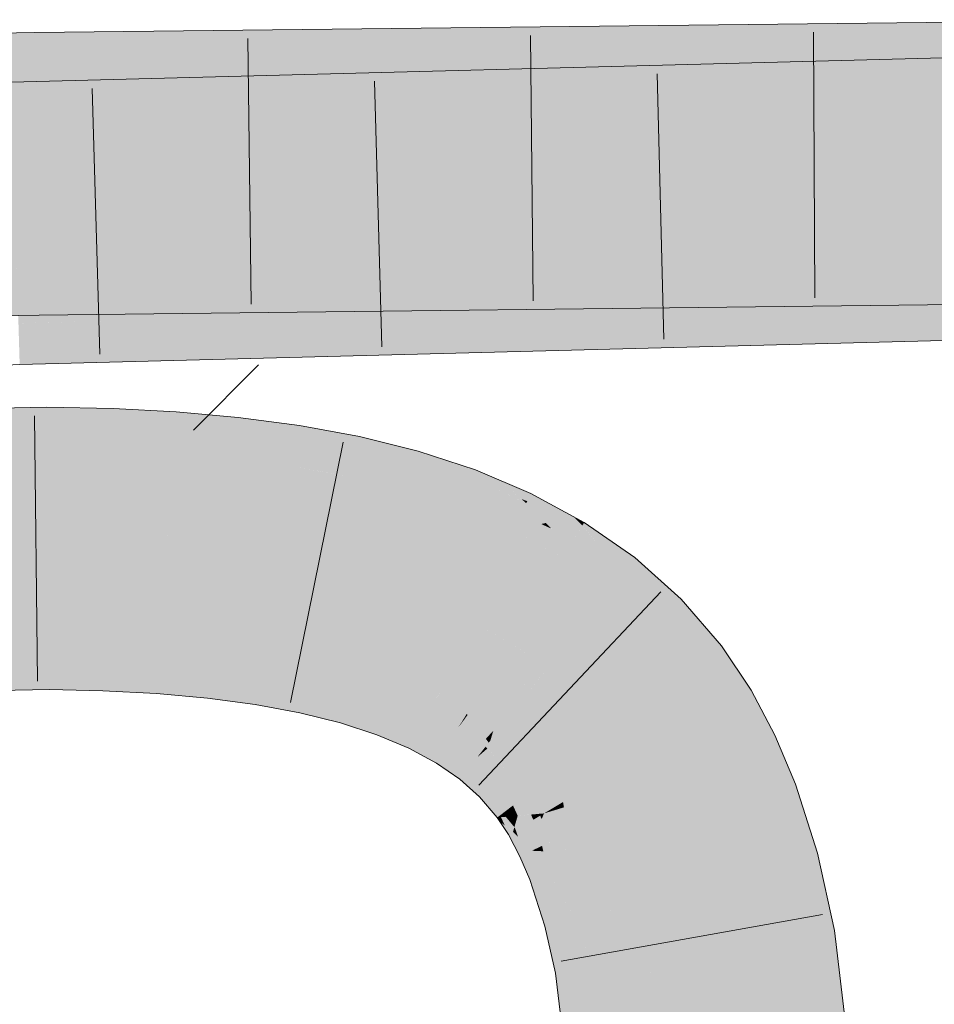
# Model space of a CAD drawing. Extents: x -620 to 3480, y 62 to 1112.
# Tile 177 of 256: x 235.747 to 236.557, y 739.171 to 740.042. Entities that reach past the tile are written whole.
import ezdxf

# ---------------------------------------------------------------- set-up
doc = ezdxf.new("R2010")
doc.units = 0
doc.layers.get('0').update_dxf_attribs({"lineweight": 13})
for name, color, linetype, lineweight, true_color in [('E_Detail_Wandschraffur', 7, 'Continuous', 5, 0xc0c0c0), ('E_Leerrohr 25-A06GA2TQ8I', 7, 'Continuous', 9, 0xff8000), ('E_Leerrohr 25-Shading', 7, 'Continuous', 9, 0xff8000)]:
    doc.layers.add(name, color=color, linetype=linetype, lineweight=lineweight, true_color=true_color)

# ---------------------------------------------------------------- blocks, each defined once
blk = doc.blocks.new('Shading-A06GA2BB8I', base_point=(200.3502, 737.7149))
at = {"layer": 'E_Leerrohr 25-Shading', "color": 34, "true_color": 0xb05800}
for points in [[(236.26103, 739.99969), (236.32602, 740.00043), (236.17264, 740.03534), (236.23764, 740.03607)], [(236.32602, 739.96539), (237.85492, 740.00543), (236.23764, 739.99969), (237.85431, 740.04205)], [(236.32602, 740.00043), (236.70029, 740.0047), (236.23764, 740.03607), (236.70023, 740.04132)], [(235.76088, 740.02515), (235.76079, 740.03064), (235.2506, 739.98401), (235.632, 740.02319)], [(235.632, 740.02319), (235.76079, 740.03064), (235.6913, 740.0293)], [(235.81676, 740.03131), (235.76079, 740.03064), (235.76088, 740.02515)], [(235.76109, 740.01105), (235.92975, 740.03259), (235.76088, 740.02515), (235.81676, 740.03131)], [(236.03378, 740.03375), (235.92975, 740.03259), (235.76135, 739.99438), (235.76109, 740.01105)], [(235.76135, 739.99438), (235.76137, 739.99402), (236.13109, 740.03485), (235.97609, 740.01013)], [(235.76135, 739.99438), (236.13109, 740.03485), (236.03378, 740.03375)], [(235.97609, 740.01013), (236.13361, 740.02191), (236.13109, 740.03485), (236.17264, 740.03534)], [(236.20418, 740.02264), (236.18439, 740.03058), (236.0623, 739.99744), (236.13361, 740.02191)], [(236.18439, 740.03058), (236.17264, 740.03534), (236.13361, 740.02191)], [(235.76088, 740.02515), (235.2506, 739.98401), (235.44962, 739.98792)], [(235.44962, 739.98792), (235.616, 739.99121), (235.76088, 740.02515), (235.76109, 740.01105)], [(235.98491, 739.99658), (236.13361, 740.02191), (235.88397, 739.99542), (235.97609, 740.01013)], [(236.0623, 739.99744), (236.13361, 740.02191), (235.98491, 739.99658)], [(236.0623, 739.99744), (236.26103, 739.99969), (236.20418, 740.02264)], [(235.616, 739.99121), (235.76137, 739.99402), (235.76109, 740.01105)], [(235.97609, 740.01013), (235.76137, 739.99402), (235.88397, 739.99542)], [(235.74078, 739.95752), (235.98654, 739.9931), (235.74037, 739.97137), (235.89177, 739.99066)], [(236.07655, 739.99548), (235.98654, 739.9931), (235.741, 739.95007), (235.74078, 739.95752)], [(236.07655, 739.99548), (235.741, 739.95007), (235.8428, 739.9577)], [(235.8428, 739.9577), (236.0049, 739.96985), (236.07655, 739.99548), (236.16301, 739.99774)], [(236.0049, 739.96985), (236.12929, 739.97919), (236.16301, 739.99774), (236.17264, 739.99799)], [(236.19121, 739.99078), (236.17264, 739.99799), (236.12929, 739.97919)], [(236.26103, 739.96368), (236.32602, 739.96539), (236.17264, 739.99799), (236.23764, 739.99969)], [(235.78918, 739.98798), (235.73991, 739.98663), (235.74004, 739.98254)], [(235.74037, 739.97137), (235.89177, 739.99066), (235.74004, 739.98254), (235.78918, 739.98798)], [(236.20973, 739.98358), (236.19121, 739.99078), (236.0827, 739.95898), (236.12929, 739.97919)], [(236.0827, 739.95898), (236.26103, 739.96368), (236.20973, 739.98358)], [(236.01126, 739.95715), (236.12929, 739.97919), (235.91899, 739.95471), (236.0049, 739.96985)], [(236.0827, 739.95898), (236.12929, 739.97919), (236.01126, 739.95715)], [(235.91899, 739.95471), (236.0049, 739.96985), (235.80606, 739.95178), (235.8428, 739.9577)], [(235.8428, 739.9577), (235.741, 739.95007), (235.80606, 739.95178)], [(236.23764, 739.74963), (237.85841, 739.79205), (236.32602, 739.78857), (237.85782, 739.82867)], [(236.23764, 739.78607), (236.70065, 739.79132), (236.32602, 739.82367), (236.70059, 739.82794)], [(236.16791, 739.79541), (235.86467, 739.81842), (236.16928, 739.79248), (235.76442, 739.81726)], [(236.16573, 739.80005), (235.95396, 739.81946), (236.16791, 739.79541), (235.86467, 739.81842)], [(236.03456, 739.82037), (235.95396, 739.81946), (236.16263, 739.80664), (236.16573, 739.80005)], [(236.16263, 739.80664), (236.15904, 739.81427), (236.03456, 739.82037), (236.10216, 739.82111)], [(236.15904, 739.81427), (236.15556, 739.82172), (236.10216, 739.82111)], [(236.26103, 739.82294), (236.15556, 739.82172), (236.23421, 739.81152)], [(236.23421, 739.81152), (236.15556, 739.82172), (236.22276, 739.80664), (236.15904, 739.81427)], [(236.17264, 739.78534), (236.23764, 739.78607), (236.26103, 739.82294), (236.32602, 739.82367)], [(235.69098, 739.80731), (235.57954, 739.81055), (235.76468, 739.7807), (234.8083, 739.7619)], [(235.6507, 739.81506), (235.57954, 739.81055), (235.76422, 739.81042), (235.7643, 739.80524)], [(235.76422, 739.81042), (235.76411, 739.81726), (235.6507, 739.81506)], [(236.16928, 739.79248), (235.76442, 739.81726), (235.98952, 739.79962), (235.76411, 739.81726)], [(235.98952, 739.79962), (235.76411, 739.81726), (235.76422, 739.81042)], [(235.76422, 739.81042), (235.7643, 739.80524), (235.98952, 739.79962), (236.0498, 739.79492)], [(236.22276, 739.80664), (236.15904, 739.81427), (236.21072, 739.80151), (236.16263, 739.80664)], [(235.69098, 739.80731), (235.76468, 739.7807), (235.76448, 739.79321)], [(235.7643, 739.80524), (235.69098, 739.80731), (235.76448, 739.79321)], [(236.0498, 739.79492), (235.7643, 739.80524), (235.82465, 739.78137), (235.76448, 739.79321)], [(236.21072, 739.80151), (236.16263, 739.80664), (236.19992, 739.79694), (236.16573, 739.80005)], [(235.76448, 739.79321), (235.76468, 739.7807), (235.82465, 739.78137)], [(236.0498, 739.79492), (235.82465, 739.78137), (236.17264, 739.78534)], [(236.16997, 739.79102), (235.98952, 739.79962), (236.17017, 739.79059), (236.0498, 739.79492)], [(236.16928, 739.79248), (235.98952, 739.79962), (236.16997, 739.79102)], [(236.0498, 739.79492), (236.17264, 739.78534), (236.17017, 739.79059)], [(236.19992, 739.79694), (236.16573, 739.80005), (236.192, 739.79358), (236.16791, 739.79541)], [(236.192, 739.79358), (236.16791, 739.79541), (236.18695, 739.79138), (236.16928, 739.79248)], [(236.18695, 739.79138), (236.16928, 739.79248), (236.18439, 739.79028), (236.16997, 739.79102)], [(236.17435, 739.77179), (236.17482, 739.77832), (236.06775, 739.7818), (236.1274, 739.78333)], [(236.17482, 739.77832), (236.17526, 739.78461), (236.1274, 739.78333)], [(236.18439, 739.79028), (236.16997, 739.79102), (236.18387, 739.7901), (236.17017, 739.79059)], [(236.17017, 739.79059), (236.17264, 739.78534), (236.18387, 739.7901)], [(236.17264, 739.74792), (236.23764, 739.74963), (236.26103, 739.78687), (236.32602, 739.78857)], [(236.23909, 739.77716), (236.17526, 739.78461), (236.22861, 739.77258), (236.17482, 739.77832)], [(236.26103, 739.78687), (236.17526, 739.78461), (236.23909, 739.77716)], [(236.17349, 739.75977), (235.8409, 739.77582), (236.1734, 739.75854), (235.74925, 739.77344)], [(236.17366, 739.76221), (235.92288, 739.77802), (236.17349, 739.75977), (235.8409, 739.77582)], [(236.17395, 739.76617), (235.99811, 739.77997), (236.17366, 739.76221), (235.92288, 739.77802)], [(236.06775, 739.7818), (235.99811, 739.77997), (236.17435, 739.77179), (236.17395, 739.76617)], [(236.22861, 739.77258), (236.17482, 739.77832), (236.21767, 739.76776), (236.17435, 739.77179)], [(236.1734, 739.75854), (235.74925, 739.77344), (235.88579, 739.76501), (235.74625, 739.77338)], [(235.88579, 739.76501), (235.74625, 739.77338), (235.7464, 739.76825)], [(235.78096, 739.76746), (235.7464, 739.76825), (235.85674, 739.73962), (235.74677, 739.75568)], [(235.78096, 739.76746), (235.85674, 739.73962), (235.91953, 739.74127)], [(235.91953, 739.74127), (236.17264, 739.74792), (235.78096, 739.76746), (235.88579, 739.76501)], [(236.20802, 739.76349), (236.17395, 739.76617), (236.20113, 739.76044), (236.17366, 739.76221)], [(236.21767, 739.76776), (236.17435, 739.77179), (236.20802, 739.76349), (236.17395, 739.76617)], [(235.88579, 739.76501), (236.17264, 739.74792), (236.17339, 739.7583)], [(236.1734, 739.75854), (235.88579, 739.76501), (236.17339, 739.7583)], [(236.1734, 739.75854), (236.17264, 739.74792), (236.19508, 739.75781)], [(236.19693, 739.75861), (236.17349, 739.75977), (236.19508, 739.75781), (236.1734, 739.75854)], [(236.20113, 739.76044), (236.17366, 739.76221), (236.19693, 739.75861), (236.17349, 739.75977)], [(235.85674, 739.73962), (235.74677, 739.75568), (235.78796, 739.73785), (235.74716, 739.74231)], [(235.74716, 739.74231), (235.74733, 739.73676), (235.78796, 739.73785)], [(235.77161, 739.68134), (235.77144, 739.69922), (235.60419, 739.67816), (235.60355, 739.69592)], [(235.82956, 739.68036), (235.83022, 739.69788), (235.77161, 739.68134), (235.77144, 739.69922)], [(235.88472, 739.67798), (235.88593, 739.69495), (235.82956, 739.68036), (235.83022, 739.69788)], [(235.9391, 739.67395), (235.94089, 739.69006), (235.88472, 739.67798), (235.88593, 739.69495)], [(235.9391, 739.67395), (235.99498, 739.68292), (235.94089, 739.69006)], [(235.77162, 739.67896), (235.77161, 739.68134), (235.60429, 739.67535), (235.60419, 739.67816)], [(235.77164, 739.67706), (235.77162, 739.67896), (235.60435, 739.67365), (235.60429, 739.67535)], [(235.82947, 739.6781), (235.82956, 739.68036), (235.77162, 739.67896), (235.77161, 739.68134)], [(235.82941, 739.67621), (235.82947, 739.6781), (235.77164, 739.67706), (235.77162, 739.67896)], [(235.88458, 739.6759), (235.88472, 739.67798), (235.82947, 739.6781), (235.82956, 739.68036)], [(235.9391, 739.67395), (235.95882, 739.67175), (235.99498, 739.68292), (235.9929, 739.66974)], [(236.04524, 739.65985), (236.0481, 739.6731), (235.99263, 739.66803), (235.99498, 739.68292)], [(235.60435, 739.67365), (235.60472, 739.66364), (235.77164, 739.67706), (235.77173, 739.66669)], [(235.77164, 739.67706), (235.77173, 739.66669), (235.82941, 739.67621), (235.82901, 739.66571)], [(235.82941, 739.67621), (235.82901, 739.66571), (235.88445, 739.67395), (235.8837, 739.66333)], [(235.88445, 739.67395), (235.88458, 739.6759), (235.82941, 739.67621), (235.82947, 739.6781)], [(235.88445, 739.67395), (235.8837, 739.66333), (235.93867, 739.67004), (235.9375, 739.6593)], [(235.93867, 739.67004), (235.9389, 739.67206), (235.88445, 739.67395), (235.88458, 739.6759)], [(235.88458, 739.6759), (235.9391, 739.67395), (235.88472, 739.67798)], [(235.88458, 739.6759), (235.91003, 739.67407), (235.9391, 739.67395), (235.939, 739.67297)], [(235.91003, 739.67407), (235.9389, 739.67206), (235.939, 739.67297)], [(235.93867, 739.67004), (235.9375, 739.6593), (235.99203, 739.66425), (235.99033, 739.65344)], [(235.99203, 739.66425), (235.99236, 739.66626), (235.93867, 739.67004), (235.9389, 739.67206)], [(235.9389, 739.67206), (235.95883, 739.67175), (235.939, 739.67297)], [(235.9389, 739.67206), (235.99236, 739.66626), (235.95883, 739.67175), (235.99263, 739.66803)], [(235.95883, 739.67175), (235.9391, 739.67395), (235.939, 739.67297)], [(235.95882, 739.67175), (235.99263, 739.66803), (235.9929, 739.66974)], [(236.09692, 739.64905), (236.1001, 739.66016), (236.04524, 739.65985), (236.0481, 739.6731)], [(235.60472, 739.66364), (235.60487, 739.65936), (235.77173, 739.66669), (235.77177, 739.6626)], [(235.77173, 739.66669), (235.77177, 739.6626), (235.82901, 739.66571), (235.82884, 739.66132)], [(235.82901, 739.66571), (235.82884, 739.66132), (235.8837, 739.66333), (235.88335, 739.65845)], [(235.8837, 739.66333), (235.88335, 739.65845), (235.9375, 739.6593), (235.93687, 739.65369)], [(236.01328, 739.66101), (235.99203, 739.66425), (236.01248, 739.65002), (235.99033, 739.65344)], [(236.04445, 739.65619), (236.04489, 739.65826), (235.99203, 739.66425), (235.99236, 739.66626)], [(236.04489, 739.65826), (236.04524, 739.65985), (235.99236, 739.66626), (235.99263, 739.66803)], [(236.04445, 739.65619), (236.01328, 739.66101), (236.04211, 739.64539), (236.01248, 739.65002)], [(235.9375, 739.6593), (235.93687, 739.65369), (235.99033, 739.65344), (235.98927, 739.64673)], [(236.01248, 739.65002), (235.99033, 739.65344), (236.01195, 739.64258), (235.98927, 739.64673)], [(236.04445, 739.65619), (236.04211, 739.64539), (236.09592, 739.64551), (236.09283, 739.6347)], [(236.09592, 739.64551), (236.09651, 739.64758), (236.04445, 739.65619), (236.04489, 739.65826)], [(236.09651, 739.64758), (236.09692, 739.64905), (236.04489, 739.65826), (236.04524, 739.65985)], [(236.14767, 739.63507), (236.15083, 739.64355), (236.09692, 739.64905), (236.1001, 739.66016)], [(236.04211, 739.64539), (236.01248, 739.65002), (236.04037, 739.63727), (236.01195, 739.64258)], [(236.04211, 739.64539), (236.04037, 739.63727), (236.09283, 739.6347), (236.09003, 739.62494)], [(236.09592, 739.64551), (236.09283, 739.6347), (236.14644, 739.63177), (236.14247, 739.62109)], [(236.14644, 739.63177), (236.1472, 739.63379), (236.09592, 739.64551), (236.09651, 739.64758)], [(236.1472, 739.63379), (236.14767, 739.63507), (236.09651, 739.64758), (236.09692, 739.64905)], [(236.15083, 739.64355), (236.14767, 739.63507), (236.17264, 739.63434), (236.16515, 739.62891)], [(236.09283, 739.6347), (236.09003, 739.62494), (236.14247, 739.62109), (236.13806, 739.60925)], [(236.16167, 739.6264), (236.16515, 739.62891), (236.14644, 739.63177), (236.14767, 739.63507)], [(236.15045, 739.61829), (236.16167, 739.6264), (236.14247, 739.62109), (236.14644, 739.63177)], [(236.19098, 739.60388), (236.16167, 739.6264), (236.15045, 739.61829)], [(236.19391, 739.61505), (236.16515, 739.62891), (236.16167, 739.6264)], [(236.19098, 739.60388), (236.19588, 739.61414), (236.16167, 739.6264), (236.19391, 739.61505)], [(236.17264, 739.63434), (236.16515, 739.62891), (236.18826, 739.62073)], [(236.16515, 739.62891), (236.19588, 739.61414), (236.18826, 739.62073)], [(236.17264, 739.63434), (236.19174, 739.61774), (236.20003, 739.6228), (236.19675, 739.61597)], [(236.14247, 739.62109), (236.13806, 739.60925), (236.15045, 739.61829)], [(236.15045, 739.61829), (236.13806, 739.60925), (236.19098, 739.60388), (236.1842, 739.58978)], [(236.19174, 739.61774), (236.19588, 739.61414), (236.19675, 739.61597)], [(236.23764, 739.60242), (236.20003, 739.6228), (236.23059, 739.60071), (236.19675, 739.61597)], [(236.21315, 739.59662), (236.19588, 739.61414), (236.20918, 739.5957), (236.19098, 739.60388)], [(236.19675, 739.61597), (236.19588, 739.61414), (236.23059, 739.60071), (236.21315, 739.59662)], [(236.19098, 739.60388), (236.1842, 739.58978), (236.20918, 739.5957)], [(236.23059, 739.60071), (236.21315, 739.59662), (236.24538, 739.59412), (236.23398, 739.5755)], [(236.24556, 739.59436), (236.23764, 739.60242), (236.24538, 739.59412), (236.23059, 739.60071)], [(236.24556, 739.59436), (236.24727, 739.59717), (236.23764, 739.60242)], [(236.1842, 739.58978), (236.21362, 739.58136), (236.20918, 739.5957), (236.21631, 739.59247)], [(236.21802, 739.59167), (236.21315, 739.59662), (236.20918, 739.5957)], [(236.21362, 739.58136), (236.23398, 739.5755), (236.21631, 739.59247), (236.21802, 739.59167)], [(236.24556, 739.59436), (236.23398, 739.5755), (236.26924, 739.53741), (236.26103, 739.54309)], [(236.24556, 739.59436), (236.24619, 739.59363), (236.24727, 739.59717), (236.28075, 739.57391)], [(236.24556, 739.59436), (236.26924, 739.53741), (236.28084, 739.55212)], [(236.24619, 739.59363), (236.28084, 739.55212), (236.28075, 739.57391), (236.29192, 739.56616)], [(236.21362, 739.58136), (236.1842, 739.58978), (236.21202, 739.57471)], [(236.2281, 739.56598), (236.23398, 739.5755), (236.21202, 739.57471), (236.21362, 739.58136)], [(236.23398, 739.5755), (236.2281, 739.56598), (236.26103, 739.54309)], [(236.31128, 739.508), (236.33307, 739.5293), (236.28084, 739.55212), (236.29192, 739.56616)], [(236.26924, 739.53741), (236.30692, 739.50372), (236.28084, 739.55212), (236.31128, 739.508)], [(236.32602, 739.48151), (236.33307, 739.5293), (236.31128, 739.508)], [(236.32602, 739.48151), (236.33957, 739.46576), (236.33307, 739.5293), (236.36864, 739.48798)], [(236.30692, 739.50372), (236.32602, 739.48151), (236.31128, 739.508)], [(236.36346, 739.42999), (236.39494, 739.44867), (236.33957, 739.46576), (236.36864, 739.48798)], [(235.61165, 739.47113), (235.77347, 739.47528), (235.61864, 739.48285), (235.77339, 739.4848)], [(235.77339, 739.4848), (235.77338, 739.48584), (235.61864, 739.48285)], [(235.82214, 739.48291), (235.8222, 739.48468), (235.77339, 739.4848), (235.77338, 739.48584)], [(235.77347, 739.47528), (235.82181, 739.474), (235.77339, 739.4848), (235.82214, 739.48291)], [(235.82181, 739.474), (235.87016, 739.47107), (235.82214, 739.48291), (235.87074, 739.47931)], [(235.82214, 739.48291), (235.87074, 739.47931), (235.82219, 739.48425), (235.87085, 739.48096)], [(235.87085, 739.48096), (235.87094, 739.48212), (235.82219, 739.48425), (235.8222, 739.48468)], [(235.87016, 739.47107), (235.91623, 739.46625), (235.87074, 739.47931), (235.91707, 739.47388)], [(235.87074, 739.47931), (235.91707, 739.47388), (235.87085, 739.48096), (235.91728, 739.47577)], [(235.91728, 739.47577), (235.91753, 739.47797), (235.87085, 739.48096), (235.87094, 739.48212)], [(235.9615, 739.47107), (235.96167, 739.47217), (235.9175, 739.47766), (235.91753, 739.47797)], [(235.61256, 739.44611), (235.77371, 739.44922), (235.61165, 739.47113), (235.77347, 739.47528)], [(235.77371, 739.44922), (235.82083, 739.44806), (235.77347, 739.47528), (235.82181, 739.474)], [(235.82083, 739.44806), (235.86836, 739.44556), (235.82181, 739.474), (235.87016, 739.47107)], [(235.86836, 739.44556), (235.91351, 739.44159), (235.87016, 739.47107), (235.91623, 739.46625)], [(235.91623, 739.46625), (235.95966, 739.45941), (235.91707, 739.47388), (235.96077, 739.46643)], [(235.91707, 739.47388), (235.96077, 739.46643), (235.91728, 739.47577), (235.96112, 739.46863)], [(235.91728, 739.47577), (235.96112, 739.46863), (235.9175, 739.47766), (235.9615, 739.47107)], [(235.96112, 739.46863), (236.00194, 739.45929), (235.9615, 739.47107), (236.00259, 739.46234)], [(236.00259, 739.46234), (236.00307, 739.46448), (235.9615, 739.47107), (235.96167, 739.47217)], [(235.91351, 739.44159), (235.95596, 739.43597), (235.91623, 739.46625), (235.95966, 739.45941)], [(235.95966, 739.45941), (236.00003, 739.45044), (235.96077, 739.46643), (236.00142, 739.45691)], [(235.96077, 739.46643), (236.00142, 739.45691), (235.96112, 739.46863), (236.00194, 739.45929)], [(236.00194, 739.45929), (236.01508, 739.45532), (236.00259, 739.46234), (236.01718, 739.45813)], [(236.00259, 739.46234), (236.01718, 739.45813), (236.00296, 739.46405), (236.01845, 739.45984)], [(236.01845, 739.45984), (236.01898, 739.46057), (236.00296, 739.46405), (236.00307, 739.46448)], [(236.04102, 739.45367), (236.04109, 739.45398), (236.01845, 739.45984), (236.01898, 739.46057)], [(236.04109, 739.45398), (236.04138, 739.45502), (236.01898, 739.46057)], [(235.95596, 739.43597), (235.99533, 739.42871), (235.95966, 739.45941), (236.00003, 739.45044)], [(236.00142, 739.45691), (236.00003, 739.45044), (236.01346, 739.45312), (236.0094, 739.44769)], [(236.01346, 739.45312), (236.01508, 739.45532), (236.00142, 739.45691), (236.00194, 739.45929)], [(236.01346, 739.45312), (236.0094, 739.44769), (236.0386, 739.44525), (236.03693, 739.43945)], [(236.0386, 739.44525), (236.03935, 739.44788), (236.01346, 739.45312), (236.01508, 739.45532)], [(236.01508, 739.45532), (236.03935, 739.44788), (236.01718, 739.45813), (236.04036, 739.45142)], [(236.01718, 739.45813), (236.04036, 739.45142), (236.01845, 739.45984), (236.04102, 739.45367)], [(236.07439, 739.43829), (236.07524, 739.44055), (236.04036, 739.45142), (236.04109, 739.45398)], [(236.07524, 739.44055), (236.07637, 739.4436), (236.04109, 739.45398), (236.04138, 739.45502)], [(236.00003, 739.45044), (235.99533, 739.42871), (236.0094, 739.44769)], [(236.0094, 739.44769), (235.99533, 739.42871), (236.03693, 739.43945), (236.03131, 739.4198)], [(236.0386, 739.44525), (236.03693, 739.43945), (236.07193, 739.43164), (236.06996, 739.42639)], [(236.07193, 739.43164), (236.07295, 739.43439), (236.0386, 739.44525), (236.03935, 739.44788)], [(236.03935, 739.44788), (236.07295, 739.43439), (236.04036, 739.45142), (236.07439, 739.43829)], [(236.07524, 739.44055), (236.1053, 739.42511), (236.07619, 739.44312), (236.1071, 739.42889)], [(236.07619, 739.44312), (236.1071, 739.42889), (236.07637, 739.4436), (236.10756, 739.42981)], [(236.10756, 739.42981), (236.1078, 739.43036), (236.07637, 739.4436)], [(236.38304, 739.39307), (236.41612, 739.40881), (236.36346, 739.42999), (236.39494, 739.44867)], [(236.03693, 739.43945), (236.03131, 739.4198), (236.06996, 739.42639), (236.0636, 739.4093)], [(236.10106, 739.41626), (236.10239, 739.41907), (236.07193, 739.43164), (236.07295, 739.43439)], [(236.07295, 739.43439), (236.10239, 739.41907), (236.07439, 739.43829), (236.10435, 739.42316)], [(236.10435, 739.42316), (236.1053, 739.42511), (236.07439, 739.43829), (236.07524, 739.44055)], [(236.06996, 739.42639), (236.0636, 739.4093), (236.0988, 739.41156), (236.092, 739.39734)], [(236.07193, 739.43164), (236.06996, 739.42639), (236.10106, 739.41626), (236.0988, 739.41156)], [(236.1053, 739.42511), (236.13106, 739.40796), (236.1071, 739.42889), (236.13391, 739.4126)], [(236.1071, 739.42889), (236.13391, 739.4126), (236.10756, 739.42981), (236.13469, 739.41382)], [(236.10756, 739.42981), (236.13469, 739.41382), (236.1078, 739.43036), (236.13527, 739.41479)], [(236.13527, 739.41479), (236.1356, 739.41534), (236.1078, 739.43036)], [(236.12579, 739.39935), (236.12747, 739.4021), (236.10106, 739.41626), (236.10239, 739.41907)], [(236.10239, 739.41907), (236.12747, 739.4021), (236.10435, 739.42316), (236.13002, 739.40625)], [(236.13002, 739.40625), (236.13106, 739.40796), (236.10435, 739.42316), (236.1053, 739.42511)], [(236.0988, 739.41156), (236.092, 739.39734), (236.12325, 739.3952), (236.11644, 739.38416)], [(236.10106, 739.41626), (236.0988, 739.41156), (236.12579, 739.39935), (236.12325, 739.3952)], [(236.13106, 739.40796), (236.1525, 739.38928), (236.13391, 739.4126), (236.15651, 739.39441)], [(236.13391, 739.4126), (236.15651, 739.39441), (236.13469, 739.41382), (236.15765, 739.39587)], [(236.13469, 739.41382), (236.15765, 739.39587), (236.13527, 739.41479), (236.15865, 739.39709)], [(236.13527, 739.41479), (236.15865, 739.39709), (236.1356, 739.41534), (236.15939, 739.39807)], [(236.15939, 739.39807), (236.15981, 739.39856), (236.1356, 739.41534)], [(236.39984, 739.35321), (236.43431, 739.3656), (236.38304, 739.39307), (236.41612, 739.40881)], [(236.14618, 739.38129), (236.14821, 739.38385), (236.12579, 739.39935), (236.12747, 739.4021)], [(236.12747, 739.4021), (236.14821, 739.38385), (236.13002, 739.40625), (236.15137, 739.38788)], [(236.15137, 739.38788), (236.1525, 739.38928), (236.13002, 739.40625), (236.13106, 739.40796)], [(236.12325, 739.3952), (236.11644, 739.38416), (236.14336, 739.37769), (236.13713, 739.36981)], [(236.12579, 739.39935), (236.12325, 739.3952), (236.14618, 739.38129), (236.14336, 739.37769)], [(236.15651, 739.39441), (236.1525, 739.38928), (236.15735, 739.39349)], [(236.15735, 739.39349), (236.1525, 739.38928), (236.17503, 739.37445), (236.16982, 739.36932)], [(236.15765, 739.39587), (236.15651, 739.39441), (236.15877, 739.39471), (236.15735, 739.39349)], [(236.15877, 739.39471), (236.15735, 739.39349), (236.17659, 739.37598), (236.17503, 739.37445)], [(236.15877, 739.39471), (236.15999, 739.39575), (236.15765, 739.39587), (236.15865, 739.39709)], [(236.15999, 739.39575), (236.16151, 739.39703), (236.15865, 739.39709), (236.15981, 739.39856)], [(236.17659, 739.37598), (236.17802, 739.37738), (236.15877, 739.39471), (236.15999, 739.39575)], [(236.17802, 739.37738), (236.17824, 739.37762), (236.15999, 739.39575), (236.16151, 739.39703)], [(236.16151, 739.39703), (236.16187, 739.39667), (236.18066, 739.37994), (236.18016, 739.37946)], [(236.16187, 739.39667), (236.17824, 739.37762), (236.18016, 739.37946)], [(236.16249, 739.36218), (236.16486, 739.3645), (236.14618, 739.38129), (236.14821, 739.38385)], [(236.14821, 739.38385), (236.16486, 739.3645), (236.15137, 739.38788), (236.16862, 739.36816)], [(236.16862, 739.36816), (236.16982, 739.36932), (236.15137, 739.38788), (236.1525, 739.38928)], [(236.14336, 739.37769), (236.13713, 739.36981), (236.15942, 739.35919), (236.15451, 739.35437)], [(236.14618, 739.38129), (236.14336, 739.37769), (236.16249, 739.36218), (236.15942, 739.35919)], [(236.17503, 739.37445), (236.16982, 739.36932), (236.19046, 739.3515), (236.18416, 739.34662)], [(236.17659, 739.37598), (236.17503, 739.37445), (236.19241, 739.35297), (236.19046, 739.3515)], [(236.19327, 739.35364), (236.17824, 739.37762), (236.19241, 739.35297), (236.17659, 739.37598)], [(236.17824, 739.37762), (236.19327, 739.35364), (236.18016, 739.37946), (236.19751, 739.35687)], [(236.18016, 739.37946), (236.19751, 739.35687), (236.18066, 739.37994), (236.19862, 739.35773)], [(236.19862, 739.35773), (236.19925, 739.35822), (236.18066, 739.37994)], [(236.16486, 739.3645), (236.17867, 739.34241), (236.16862, 739.36816), (236.18294, 739.3457)], [(236.18294, 739.3457), (236.18416, 739.34662), (236.16862, 739.36816), (236.16982, 739.36932)], [(236.43106, 739.29846), (236.45369, 739.30457), (236.40022, 739.35339), (236.43431, 739.3656)], [(236.15942, 739.35919), (236.15451, 739.35437), (236.17279, 739.33795), (236.1702, 739.33594)], [(236.16249, 739.36218), (236.15942, 739.35919), (236.17601, 739.34039), (236.17279, 739.33795)], [(236.17601, 739.34039), (236.17867, 739.34241), (236.16249, 739.36218), (236.16486, 739.3645)], [(236.20009, 739.33856), (236.20734, 739.33923), (236.19327, 739.35364), (236.19751, 739.35687)], [(236.19751, 739.35687), (236.20734, 739.33923), (236.19862, 739.35773), (236.2094, 739.33942)], [(236.2094, 739.33942), (236.21155, 739.3396), (236.19862, 739.35773), (236.19925, 739.35822)], [(236.19046, 739.3515), (236.18416, 739.34662), (236.19685, 739.33832), (236.18831, 739.33752)], [(236.20009, 739.33856), (236.19327, 739.35364), (236.19685, 739.33832), (236.19046, 739.3515)], [(236.39984, 739.35321), (236.41833, 739.29504), (236.40022, 739.35339), (236.43106, 739.29846)], [(236.17355, 739.33624), (236.17772, 739.33661), (236.17279, 739.33795), (236.17601, 739.34039)], [(236.17601, 739.34039), (236.17772, 739.33661), (236.17867, 739.34241), (236.18117, 739.33691)], [(236.17867, 739.34241), (236.18117, 739.33691), (236.18294, 739.3457), (236.18675, 739.3374)], [(236.18675, 739.3374), (236.18831, 739.33752), (236.18294, 739.3457), (236.18416, 739.34662)], [(236.1925, 739.32825), (236.20215, 739.33398), (236.18831, 739.33752), (236.20009, 739.33856)], [(236.20009, 739.33856), (236.20215, 739.33398), (236.20734, 739.33923), (236.20822, 739.33759)], [(236.20822, 739.33759), (236.21155, 739.3396), (236.20734, 739.33923)], [(236.20953, 739.33447), (236.21155, 739.3396), (236.20822, 739.33759)], [(236.22334, 739.31726), (236.21155, 739.3396), (236.21777, 739.31464), (236.20953, 739.33447)], [(236.17279, 739.33795), (236.1702, 739.33594), (236.17355, 739.33624)], [(236.17355, 739.33624), (236.1702, 739.33594), (236.17685, 739.32898), (236.17264, 739.33221)], [(236.17264, 739.33221), (236.18008, 739.32086), (236.18419, 739.3233)], [(236.17685, 739.32898), (236.18338, 739.32397), (236.17355, 739.33624), (236.17772, 739.33661)], [(236.17772, 739.33661), (236.18539, 739.32745), (236.18117, 739.33691)], [(236.17772, 739.33661), (236.18338, 739.32397), (236.18539, 739.32745), (236.18419, 739.3233)], [(236.18117, 739.33691), (236.18539, 739.32745), (236.18675, 739.3374), (236.18768, 739.33539)], [(236.1925, 739.32825), (236.18831, 739.33752), (236.18661, 739.32477), (236.18539, 739.32745)], [(236.18768, 739.33539), (236.18831, 739.33752), (236.18675, 739.3374)], [(236.1925, 739.32825), (236.19928, 739.30817), (236.20215, 739.33398), (236.20547, 739.32404)], [(236.20215, 739.33398), (236.20547, 739.32404), (236.20822, 739.33759), (236.20953, 739.33447)], [(236.20953, 739.33447), (236.20547, 739.32404), (236.21777, 739.31464), (236.20987, 739.31085)], [(236.18008, 739.32086), (236.19028, 739.30157), (236.18419, 739.3233), (236.20082, 739.30658)], [(236.18539, 739.32745), (236.18419, 739.3233), (236.18661, 739.32477)], [(236.18661, 739.32477), (236.18419, 739.3233), (236.18857, 739.31891)], [(236.1925, 739.32825), (236.18661, 739.32477), (236.19928, 739.30817), (236.18857, 739.31891)], [(236.20547, 739.32404), (236.19928, 739.30817), (236.20987, 739.31085), (236.20082, 739.30658)], [(236.22334, 739.31726), (236.20987, 739.31085), (236.2285, 739.30518), (236.21101, 739.30609)], [(236.19028, 739.30157), (236.19897, 739.28125), (236.20082, 739.30658), (236.21581, 739.28723)], [(236.20987, 739.31085), (236.20082, 739.30658), (236.21101, 739.30609)], [(236.21101, 739.30609), (236.20082, 739.30658), (236.21539, 739.28778)], [(236.2285, 739.30518), (236.21101, 739.30609), (236.21581, 739.28723), (236.21539, 739.28778)], [(236.2285, 739.30518), (236.21581, 739.28723), (236.23145, 739.29285)], [(236.23145, 739.29285), (236.23344, 739.29358), (236.2285, 739.30518)], [(236.45566, 739.23407), (236.46875, 739.23608), (236.43106, 739.29846), (236.45369, 739.30457)], [(236.41833, 739.29504), (236.43256, 739.23053), (236.43106, 739.29846), (236.45566, 739.23407)], [(236.19897, 739.28125), (236.21225, 739.23969), (236.21581, 739.28723), (236.23866, 739.24677)], [(236.21581, 739.28723), (236.23761, 739.24866), (236.23145, 739.29285)], [(236.23761, 739.24866), (236.23344, 739.29358), (236.23145, 739.29285)], [(236.23761, 739.24866), (236.23866, 739.24677), (236.23344, 739.29358), (236.2476, 739.24921)], [(236.23866, 739.24677), (236.21225, 739.23969), (236.25323, 739.203), (236.22165, 739.19818)], [(236.23866, 739.24677), (236.25407, 739.20734), (236.2476, 739.24921), (236.25325, 739.22412)], [(236.23866, 739.24677), (236.25323, 739.203), (236.2513, 739.21442)], [(236.43256, 739.23053), (236.44769, 739.10583), (236.45566, 739.23407), (236.48177, 739.10852)], [(236.48177, 739.10852), (236.48419, 739.1087), (236.45566, 739.23407), (236.46875, 739.23608)], [(236.25407, 739.20734), (236.25562, 739.20337), (236.25325, 739.22412), (236.25783, 739.20374)], [(236.25323, 739.203), (236.25562, 739.20337), (236.2513, 739.21442)], [(236.25323, 739.203), (236.22165, 739.19818), (236.25429, 739.18103)], [(236.25528, 739.20331), (236.25323, 739.203), (236.25681, 739.17975), (236.25429, 739.18103)], [(236.25681, 739.17975), (236.25562, 739.20337), (236.25528, 739.20331)], [(236.26103, 739.17755), (236.25783, 739.20374), (236.25562, 739.20337)], [(236.25681, 739.17975), (236.25909, 739.17853), (236.25562, 739.20337), (236.25795, 739.19226)], [(236.25429, 739.18103), (236.22165, 739.19818), (236.25865, 739.091), (236.23495, 739.08911)], [(236.25909, 739.17853), (236.26103, 739.17755), (236.25795, 739.19226)], [(236.25681, 739.17975), (236.25429, 739.18103), (236.26254, 739.09131), (236.25865, 739.091)], [(236.26254, 739.09131), (236.26633, 739.09161), (236.25681, 739.17975), (236.25909, 739.17853)], [(236.25909, 739.17853), (236.26633, 739.09161), (236.26047, 739.1778), (236.2692, 739.0918)], [(236.2692, 739.0918), (236.27145, 739.09198), (236.26047, 739.1778), (236.26103, 739.17755)]]:
    blk.add_solid(points, dxfattribs=at)
at = {"layer": 'E_Leerrohr 25-Shading', "color": 30, "true_color": 0xf57b00}
for points in [[(236.32602, 740.00043), (236.34343, 739.95862), (236.70029, 740.0047), (236.70035, 739.96906)], [(236.32602, 739.96539), (236.36264, 739.87793), (237.67549, 740.00073), (237.67642, 739.91235)], [(235.58936, 739.90228), (235.72612, 739.90497), (235.616, 739.99121), (235.75887, 739.99402)], [(235.72612, 739.90497), (235.76274, 739.90564), (235.75887, 739.99402), (235.76137, 739.99402)], [(235.88397, 739.99542), (235.76137, 739.99402), (235.84399, 739.90656), (235.76274, 739.90564)], [(235.93817, 739.90765), (235.98491, 739.99658), (235.84399, 739.90656), (235.88397, 739.99542)], [(236.00957, 739.90845), (236.0623, 739.99744), (235.93817, 739.90765), (235.98491, 739.99658)], [(236.26103, 739.99969), (236.0623, 739.99744), (236.29764, 739.91174), (236.00957, 739.90845)], [(236.29764, 739.91174), (236.36264, 739.91248), (236.26103, 739.99969), (236.32602, 740.00043)], [(236.34343, 739.95862), (236.36264, 739.91248), (236.70035, 739.96906), (236.70044, 739.91632)], [(235.965, 739.86749), (236.01126, 739.95715), (235.87953, 739.8653), (235.91899, 739.95471)], [(236.0304, 739.8692), (236.0827, 739.95898), (235.965, 739.86749), (236.01126, 739.95715)], [(236.26103, 739.96368), (236.0827, 739.95898), (236.29764, 739.87622), (236.0304, 739.8692)], [(236.29764, 739.87622), (236.36264, 739.87793), (236.26103, 739.96368), (236.32602, 739.96539)], [(235.78151, 739.88428), (235.80606, 739.95178), (235.74298, 739.88354), (235.741, 739.95007)], [(235.87953, 739.8653), (235.91899, 739.95471), (235.77357, 739.86249), (235.80606, 739.95178)], [(236.32602, 739.78857), (237.85782, 739.82867), (236.36264, 739.87793), (237.85637, 739.91705)], [(236.36264, 739.91248), (236.35547, 739.89508), (236.70044, 739.91632), (236.70047, 739.90155)], [(235.72612, 739.90497), (235.62079, 739.89276), (235.76295, 739.89124), (235.76361, 739.84949)], [(235.76295, 739.89124), (235.76274, 739.90564), (235.72612, 739.90497)], [(235.76295, 739.89124), (235.84399, 739.90656), (235.76274, 739.90564)], [(235.76295, 739.89124), (235.78912, 739.88446), (235.84399, 739.90656), (235.88881, 739.88629)], [(235.97554, 739.88794), (235.93817, 739.90765), (235.88881, 739.88629), (235.84399, 739.90656)], [(236.04202, 739.88916), (236.00957, 739.90845), (235.97554, 739.88794), (235.93817, 739.90765)], [(236.29027, 739.89386), (236.29764, 739.91174), (236.04202, 739.88916), (236.00957, 739.90845)], [(236.29764, 739.91174), (236.29027, 739.89386), (236.36264, 739.91248), (236.35547, 739.89508)], [(236.35547, 739.89508), (236.32602, 739.82367), (236.70047, 739.90155), (236.70059, 739.82794)], [(235.76361, 739.84949), (235.62079, 739.89276), (235.76411, 739.81738), (235.50807, 739.8797)], [(235.95396, 739.81946), (235.76295, 739.89124), (235.86467, 739.81842), (235.76361, 739.84949)], [(235.78912, 739.88446), (235.76295, 739.89124), (235.78151, 739.88428)], [(236.03456, 739.82037), (236.10216, 739.82111), (235.88881, 739.88629), (235.97554, 739.88794)], [(236.10216, 739.82111), (236.15556, 739.82172), (235.97554, 739.88794), (236.04202, 739.88916)], [(236.26103, 739.82294), (236.29027, 739.89386), (236.15556, 739.82172), (236.04202, 739.88916)], [(236.29027, 739.89386), (236.26103, 739.82294), (236.35547, 739.89508), (236.32602, 739.82367)], [(235.77357, 739.86249), (235.78151, 739.88428), (235.74362, 739.86169), (235.74298, 739.88354)], [(235.95396, 739.81946), (236.03456, 739.82037), (235.78151, 739.88428), (235.78912, 739.88446)], [(235.78912, 739.88446), (236.03456, 739.82037), (235.88881, 739.88629)], [(235.6507, 739.81506), (235.76411, 739.81738), (235.48148, 739.87659), (235.51689, 739.8775)], [(236.29764, 739.87622), (236.0304, 739.8692), (236.26103, 739.78687), (236.17526, 739.78461)], [(236.26103, 739.78687), (236.32602, 739.78857), (236.29764, 739.87622), (236.36264, 739.87793)], [(235.99811, 739.77997), (235.77357, 739.86249), (235.74452, 739.83136), (235.74362, 739.86169)], [(236.06775, 739.7818), (235.87953, 739.8653), (235.99811, 739.77997), (235.77357, 739.86249)], [(236.1274, 739.78333), (235.965, 739.86749), (236.06775, 739.7818), (235.87953, 739.8653)], [(236.17526, 739.78461), (236.0304, 739.8692), (236.1274, 739.78333), (235.965, 739.86749)], [(235.76361, 739.84949), (235.76411, 739.81726), (235.86467, 739.81842)], [(235.92288, 739.77802), (235.74452, 739.83136), (235.8409, 739.77582), (235.7455, 739.79871)], [(235.99811, 739.77997), (235.74452, 739.83136), (235.92288, 739.77802)], [(235.76411, 739.81738), (235.6507, 739.81506), (235.76411, 739.81726)], [(235.7455, 739.79871), (235.74625, 739.77338), (235.8409, 739.77582)], [(235.77234, 739.59961), (235.77177, 739.6626), (235.60704, 739.59894), (235.60487, 739.65936)], [(235.82649, 739.59869), (235.82884, 739.66132), (235.77234, 739.59961), (235.77177, 739.6626)], [(235.87903, 739.59705), (235.88335, 739.65845), (235.82649, 739.59869), (235.82884, 739.66132)], [(235.93036, 739.59448), (235.93687, 739.65369), (235.87903, 739.59705), (235.88335, 739.65845)], [(235.98044, 739.59088), (235.98927, 739.64673), (235.93036, 739.59448), (235.93687, 739.65369)], [(236.02171, 739.5509), (236.04037, 739.63727), (235.97546, 739.55945), (235.98927, 739.64673)], [(236.0657, 739.53998), (236.09003, 739.62494), (236.02171, 739.5509), (236.04037, 739.63727)], [(236.10721, 739.52643), (236.13806, 739.60925), (236.0657, 739.53998), (236.09003, 739.62494)], [(236.14601, 739.51007), (236.1842, 739.58978), (236.10721, 739.52643), (236.13806, 739.60925)], [(235.60704, 739.59894), (235.77255, 739.57672), (235.77234, 739.59961)], [(235.60704, 739.59894), (235.60805, 739.57104), (235.77255, 739.57672), (235.61514, 739.57117)], [(235.77234, 739.59961), (235.77255, 739.57672), (235.82649, 739.59869), (235.82568, 739.57745)], [(235.82649, 739.59869), (235.82568, 739.57745), (235.87903, 739.59705), (235.87764, 739.57739)], [(235.87714, 739.57025), (235.9272, 739.56586), (235.87903, 739.59705), (235.93036, 739.59448)], [(235.9272, 739.56586), (235.97546, 739.55945), (235.93036, 739.59448), (235.98044, 739.59088)], [(236.18185, 739.49066), (236.2281, 739.56598), (236.14601, 739.51007), (236.1842, 739.58978)], [(235.77338, 739.48584), (235.77257, 739.57422), (235.61124, 739.48267), (235.60805, 739.57104)], [(235.61514, 739.57117), (235.77257, 739.57422), (235.77255, 739.57672)], [(235.77255, 739.57672), (235.77257, 739.57422), (235.82568, 739.57745), (235.82552, 739.573)], [(235.8222, 739.48468), (235.82552, 739.573), (235.77338, 739.48584), (235.77257, 739.57422)], [(235.82568, 739.57745), (235.82552, 739.573), (235.87764, 739.57739), (235.87714, 739.57025)], [(235.87094, 739.48212), (235.87714, 739.57025), (235.8222, 739.48468), (235.82552, 739.573)], [(235.91753, 739.47797), (235.9272, 739.56586), (235.87094, 739.48212), (235.87714, 739.57025)], [(235.96167, 739.47217), (235.97546, 739.55945), (235.91753, 739.47797), (235.9272, 739.56586)], [(236.18185, 739.49066), (236.26103, 739.54309), (236.2281, 739.56598)], [(236.00307, 739.46448), (236.02171, 739.5509), (235.96167, 739.47217), (235.97546, 739.55945)], [(236.00307, 739.46448), (236.01898, 739.46057), (236.02171, 739.5509), (236.0304, 739.54877)], [(236.01898, 739.46057), (236.04138, 739.45502), (236.0304, 739.54877), (236.0657, 739.53998)], [(236.07637, 739.4436), (236.10721, 739.52643), (236.04138, 739.45502), (236.0657, 739.53998)], [(236.18185, 739.49066), (236.21452, 739.46802), (236.26103, 739.54309), (236.26433, 739.53113)], [(236.26433, 739.53113), (236.26924, 739.53741), (236.26103, 739.54309)], [(236.21452, 739.46802), (236.24379, 739.44183), (236.26433, 739.53113), (236.27788, 739.47522)], [(236.27788, 739.47522), (236.30692, 739.50372), (236.26433, 739.53113), (236.26924, 739.53741)], [(236.10684, 739.52545), (236.07637, 739.4436), (236.12154, 739.4967)], [(236.10721, 739.52643), (236.10684, 739.52545), (236.13634, 739.51416), (236.12154, 739.4967)], [(236.13634, 739.51416), (236.12154, 739.4967), (236.14146, 739.50061), (236.13086, 739.47845)], [(236.14146, 739.50061), (236.14601, 739.51007), (236.13634, 739.51416)], [(236.14601, 739.51007), (236.14146, 739.50061), (236.16121, 739.50183), (236.14796, 739.48413)], [(236.13086, 739.47845), (236.12154, 739.4967), (236.12097, 739.45782), (236.10619, 739.4787)], [(236.14796, 739.48413), (236.14146, 739.50061), (236.13622, 739.46838), (236.13086, 739.47845)], [(236.16121, 739.50183), (236.14796, 739.48413), (236.16997, 739.47131), (236.15965, 739.45453)], [(236.16997, 739.47131), (236.18185, 739.49066), (236.16121, 739.50183)], [(236.30692, 739.50372), (236.27788, 739.47522), (236.32602, 739.48151), (236.28105, 739.45978)], [(236.18185, 739.49066), (236.16997, 739.47131), (236.18771, 739.48657), (236.17191, 739.46497)], [(236.17686, 739.44873), (236.18771, 739.48657), (236.17191, 739.46497)], [(236.18817, 739.48413), (236.18771, 739.48657), (236.1772, 739.44763), (236.17686, 739.44873)], [(236.19579, 739.44421), (236.21452, 739.46802), (236.18771, 739.48657)], [(236.10619, 739.4787), (236.07637, 739.4436), (236.12097, 739.45782), (236.1078, 739.43036)], [(236.13622, 739.46838), (236.13086, 739.47845), (236.12462, 739.45288), (236.12097, 739.45782)], [(236.15965, 739.45453), (236.14796, 739.48413), (236.15103, 739.44049), (236.13622, 739.46838)], [(236.18817, 739.48413), (236.1772, 739.44763), (236.19579, 739.44421), (236.18315, 739.42816)], [(236.32602, 739.48151), (236.28105, 739.45978), (236.33067, 739.45892), (236.28796, 739.42621)], [(236.33067, 739.45892), (236.33957, 739.46576), (236.32602, 739.48151)], [(236.17191, 739.46497), (236.16997, 739.47131), (236.16132, 739.4505), (236.15965, 739.45453)], [(236.27788, 739.47522), (236.24379, 739.44183), (236.28105, 739.45978)], [(236.15103, 739.44049), (236.13622, 739.46838), (236.14316, 739.42767), (236.12462, 739.45288)], [(236.17084, 739.42761), (236.17686, 739.44873), (236.16132, 739.4505), (236.17191, 739.46497)], [(236.21393, 739.46722), (236.19579, 739.44421), (236.21918, 739.41772), (236.20441, 739.40326)], [(236.21918, 739.41772), (236.24379, 739.44183), (236.21393, 739.46722), (236.21452, 739.46802)], [(236.33821, 739.41492), (236.36346, 739.42999), (236.33067, 739.45892), (236.33957, 739.46576)], [(236.12097, 739.45782), (236.1078, 739.43036), (236.12462, 739.45288)], [(236.14316, 739.42767), (236.12462, 739.45288), (236.13792, 739.41913), (236.11571, 739.44092)], [(236.16132, 739.4505), (236.15965, 739.45453), (236.15231, 739.43817), (236.15103, 739.44049)], [(236.28105, 739.45978), (236.24379, 739.44183), (236.28796, 739.42621), (236.26941, 739.41199)], [(236.33067, 739.45892), (236.28796, 739.42621), (236.33821, 739.41492), (236.29434, 739.38885)], [(236.16132, 739.4505), (236.15231, 739.43817), (236.17084, 739.42761), (236.16653, 739.4126)], [(236.1772, 739.44763), (236.16408, 739.40399), (236.18315, 739.42816)], [(236.1772, 739.44763), (236.17686, 739.44873), (236.17104, 739.42712), (236.17084, 739.42761)], [(236.20441, 739.40326), (236.19579, 739.44421), (236.19449, 739.39349), (236.18315, 739.42816)], [(236.11571, 739.44092), (236.1078, 739.43036), (236.13792, 739.41913), (236.1356, 739.41534)], [(236.15231, 739.43817), (236.15103, 739.44049), (236.14391, 739.4267), (236.14316, 739.42767)], [(236.16653, 739.4126), (236.15231, 739.43817), (236.1601, 739.40558), (236.14391, 739.4267)], [(236.22432, 739.37744), (236.26941, 739.41199), (236.21918, 739.41772), (236.24379, 739.44183)], [(236.14391, 739.4267), (236.14316, 739.42767), (236.13818, 739.41888), (236.13792, 739.41913)], [(236.1601, 739.40558), (236.14391, 739.4267), (236.14662, 739.41095), (236.13818, 739.41888)], [(236.17104, 739.42712), (236.17084, 739.42761), (236.16663, 739.41248), (236.16653, 739.4126)], [(236.19449, 739.39349), (236.18315, 739.42816), (236.18829, 739.38745), (236.17493, 739.41779)], [(236.28796, 739.42621), (236.26941, 739.41199), (236.29434, 739.38885), (236.28751, 739.38477)], [(236.34395, 739.37451), (236.38304, 739.39307), (236.33821, 739.41492), (236.36346, 739.42999)], [(236.13792, 739.41913), (236.1356, 739.41534), (236.13818, 739.41888)], [(236.13818, 739.41888), (236.1356, 739.41534), (236.14662, 739.41095)], [(236.17493, 739.41779), (236.15981, 739.39856), (236.18829, 739.38745), (236.18066, 739.37994)], [(236.21918, 739.41772), (236.20441, 739.40326), (236.22432, 739.37744), (236.21255, 739.36841)], [(236.1356, 739.41534), (236.15981, 739.39856), (236.14662, 739.41095)], [(236.15981, 739.39856), (236.16269, 739.40222), (236.14662, 739.41095), (236.1601, 739.40558)], [(236.16653, 739.4126), (236.1601, 739.40558), (236.16408, 739.40399)], [(236.16653, 739.4126), (236.16408, 739.40399), (236.16663, 739.41248)], [(236.22847, 739.34967), (236.28751, 739.38477), (236.22432, 739.37744), (236.26941, 739.41199)], [(236.33821, 739.41492), (236.29434, 739.38885), (236.30319, 739.35516), (236.29764, 739.36566)], [(236.33821, 739.41492), (236.30319, 739.35516), (236.34395, 739.37451)], [(236.16269, 739.40222), (236.16408, 739.40399), (236.1601, 739.40558)], [(236.21255, 739.36841), (236.20441, 739.40326), (236.20535, 739.36292), (236.19449, 739.39349)], [(236.20535, 739.36292), (236.19449, 739.39349), (236.20135, 739.3598), (236.18829, 739.38745)], [(236.34859, 739.33484), (236.39984, 739.35321), (236.34395, 739.37451), (236.38304, 739.39307)], [(236.18378, 739.38306), (236.18066, 739.37994), (236.19925, 739.35822)], [(236.20135, 739.3598), (236.18829, 739.38745), (236.19925, 739.35822), (236.18378, 739.38306)], [(236.28751, 739.38477), (236.22847, 739.34967), (236.29764, 739.36566), (236.22926, 739.34497)], [(236.29434, 739.38885), (236.28751, 739.38477), (236.29764, 739.36566)], [(236.22432, 739.37744), (236.21255, 739.36841), (236.22847, 739.34967), (236.21889, 739.34393)], [(236.34395, 739.37451), (236.30319, 739.35516), (236.34859, 739.33484), (236.31807, 739.32391)], [(236.21889, 739.34393), (236.21255, 739.36841), (236.21376, 739.34088), (236.20535, 739.36292)], [(236.29764, 739.36566), (236.22926, 739.34497), (236.29294, 739.35034), (236.23315, 739.32196)], [(236.29294, 739.35034), (236.30319, 739.35516), (236.29764, 739.36566)], [(236.20135, 739.3598), (236.19925, 739.35822), (236.21155, 739.3396)], [(236.21376, 739.34088), (236.20535, 739.36292), (236.21155, 739.3396), (236.20135, 739.3598)], [(236.22926, 739.34497), (236.22847, 739.34967), (236.21944, 739.34198), (236.21889, 739.34393)], [(236.29294, 739.35034), (236.23315, 739.32196), (236.2827, 739.31122), (236.23811, 739.29529)], [(236.2827, 739.31122), (236.31664, 739.32343), (236.29294, 739.35034), (236.30319, 739.35516)], [(236.30319, 739.35516), (236.31664, 739.32343), (236.31807, 739.32391)], [(236.34859, 739.33484), (236.35373, 739.27771), (236.39879, 739.35284), (236.38492, 739.28607)], [(236.38492, 739.28607), (236.41833, 739.29504), (236.39879, 739.35284), (236.39984, 739.35321)], [(236.21376, 739.34088), (236.21155, 739.3396), (236.214, 739.34033)], [(236.214, 739.34033), (236.21155, 739.3396), (236.22334, 739.31726)], [(236.21944, 739.34198), (236.21889, 739.34393), (236.214, 739.34033), (236.21376, 739.34088)], [(236.22598, 739.31854), (236.21944, 739.34198), (236.22334, 739.31726), (236.214, 739.34033)], [(236.23315, 739.32196), (236.22926, 739.34497), (236.22598, 739.31854), (236.21944, 739.34198)], [(236.34859, 739.33484), (236.31807, 739.32391), (236.35373, 739.27771), (236.33914, 739.2738)], [(236.22951, 739.3067), (236.23456, 739.31439), (236.22598, 739.31854), (236.23315, 739.32196)], [(236.2711, 739.25549), (236.33298, 739.27209), (236.2827, 739.31122), (236.31664, 739.32343)], [(236.33914, 739.2738), (236.31807, 739.32391), (236.33537, 739.27277), (236.31664, 739.32343)], [(236.31664, 739.32343), (236.33298, 739.27209), (236.33537, 739.27277)], [(236.2285, 739.30518), (236.22951, 739.3067), (236.22334, 739.31726), (236.22598, 739.31854)], [(236.23344, 739.29358), (236.23811, 739.29529), (236.22952, 739.3067), (236.23456, 739.31439)], [(236.23344, 739.29358), (236.22952, 739.3067), (236.2285, 739.30518)], [(236.2827, 739.31122), (236.23811, 739.29529), (236.2476, 739.24921), (236.24756, 739.24933)], [(236.2827, 739.31122), (236.2476, 739.24921), (236.2711, 739.25549)], [(236.23811, 739.29529), (236.23344, 739.29358), (236.24756, 739.24933)], [(236.37521, 739.22174), (236.43256, 739.23053), (236.38492, 739.28607), (236.41833, 739.29504)], [(236.35373, 739.27771), (236.33914, 739.2738), (236.3571, 739.22498)], [(236.35373, 739.27771), (236.35748, 739.21899), (236.38492, 739.28607), (236.37521, 739.22174)], [(236.26334, 739.20453), (236.3452, 739.21716), (236.2711, 739.25549), (236.33298, 739.27209)], [(236.3528, 739.21832), (236.33537, 739.27277), (236.3477, 739.21753), (236.33298, 739.27209)], [(236.33298, 739.27209), (236.3452, 739.21716), (236.3477, 739.21753)], [(236.35748, 739.21899), (236.33914, 739.2738), (236.3528, 739.21832), (236.33537, 739.27277)], [(236.33914, 739.2738), (236.35748, 739.21899), (236.3571, 739.22498)], [(236.2711, 739.25549), (236.2476, 739.24921), (236.26936, 739.24408), (236.25325, 739.22412)], [(236.26936, 739.24408), (236.25549, 739.22693), (236.26334, 739.20453), (236.25783, 739.20374)], [(236.25549, 739.22693), (236.25325, 739.22412), (236.25783, 739.20374)], [(236.36482, 739.09937), (236.44769, 739.10583), (236.37521, 739.22174), (236.43256, 739.23053)], [(236.26103, 739.17755), (236.3452, 739.21716), (236.26334, 739.20453)], [(236.3452, 739.21716), (236.28256, 739.18768), (236.35957, 739.09894), (236.27907, 739.09259)], [(236.3528, 739.21832), (236.3452, 739.21716), (236.36174, 739.09912), (236.35957, 739.09894)], [(236.35748, 739.21899), (236.3528, 739.21832), (236.35823, 739.19788)], [(236.3528, 739.21832), (236.36174, 739.09912), (236.35823, 739.19788)], [(236.35748, 739.21899), (236.36174, 739.09912), (236.37521, 739.22174), (236.36482, 739.09937)], [(236.25783, 739.20374), (236.26103, 739.17755), (236.26334, 739.20453)], [(236.28256, 739.18768), (236.26103, 739.17755), (236.27907, 739.09259), (236.27145, 739.09198)]]:
    blk.add_solid(points, dxfattribs=at)
blk = doc.blocks.new('Referenz-A06GA2TW8I')
at = {"layer": 'E_Detail_Wandschraffur', "linetype": 'ByBlock', "ltscale": 0.13}
blk.add_line((235.90118, 739.67878), (235.95887, 739.73648), dxfattribs=at)
at = {"layer": 'E_Leerrohr 25-A06GA2TQ8I', "linetype": 'Continuous', "ltscale": 0.13}
for p, q in [((237.85431, 740.04203), (235.73992, 739.98666)), ((236.70023, 740.04131), (235.76079, 740.03065)), ((235.76079, 740.03065), (234.80283, 740.01181)), ((236.19974, 740.02813), (236.20187, 739.79314)), ((236.45015, 740.03097), (236.45142, 739.79598)), ((235.94932, 740.02529), (235.95232, 739.79031)), ((236.31169, 739.99413), (236.31782, 739.75921)), ((236.06159, 739.98758), (236.06809, 739.75267)), ((235.81149, 739.98103), (235.81836, 739.74613)), ((237.85841, 739.79207), (235.74733, 739.73677)), ((236.70066, 739.79131), (235.76468, 739.78068)), ((235.76468, 739.78068), (234.80831, 739.76188)), ((235.74733, 739.73677), (233.60247, 739.66579)), ((235.77144, 739.6992), (235.60355, 739.69594)), ((235.83022, 739.69791), (235.77144, 739.6992)), ((235.88592, 739.69497), (235.83022, 739.69791)), ((235.76043, 739.69149), (235.76298, 739.4565)), ((235.94088, 739.69008), (235.88592, 739.69497)), ((235.99498, 739.68292), (235.94088, 739.69008)), ((236.0481, 739.67308), (235.99498, 739.68292)), ((236.1001, 739.66014), (236.0481, 739.67308)), ((236.03364, 739.66817), (235.98718, 739.43781)), ((236.15083, 739.64357), (236.1001, 739.66014)), ((236.20003, 739.62279), (236.15083, 739.64357)), ((236.24727, 739.59718), (236.20003, 739.62279)), ((236.29191, 739.56615), (236.24727, 739.59718)), ((236.33307, 739.52932), (236.29191, 739.56615)), ((236.31511, 739.53562), (236.15402, 739.36452)), ((236.36863, 739.48801), (236.33307, 739.52932)), ((236.39494, 739.44869), (236.36863, 739.48801)), ((235.77371, 739.44921), (235.61256, 739.4461)), ((235.82083, 739.44808), (235.77371, 739.44921)), ((235.86836, 739.44558), (235.82083, 739.44808)), ((235.91352, 739.44159), (235.86836, 739.44558)), ((236.41612, 739.40879), (236.39494, 739.44869)), ((235.95596, 739.43598), (235.91352, 739.44159)), ((235.99533, 739.42871), (235.95596, 739.43598)), ((236.03131, 739.41979), (235.99533, 739.42871)), ((236.0636, 739.40928), (236.03131, 739.41979)), ((236.09199, 739.39734), (236.0636, 739.40928)), ((236.43431, 739.36559), (236.41612, 739.40879)), ((236.11644, 739.38414), (236.09199, 739.39734)), ((236.13714, 739.36982), (236.11644, 739.38414)), ((236.15451, 739.35435), (236.13714, 739.36982)), ((236.45369, 739.30456), (236.43431, 739.36559)), ((236.17019, 739.33595), (236.15451, 739.35435)), ((236.18008, 739.32087), (236.17019, 739.33595)), ((236.19027, 739.30158), (236.18008, 739.32087)), ((236.46875, 739.23611), (236.45369, 739.30456)), ((236.19897, 739.28123), (236.19027, 739.30158)), ((236.21225, 739.23969), (236.19897, 739.28123)), ((236.45814, 739.25004), (236.22681, 739.20869)), ((236.22165, 739.19816), (236.21225, 739.23969)), ((236.48419, 739.10873), (236.46875, 739.23611)), ((236.23496, 739.08913), (236.22165, 739.19816))]:
    blk.add_line(p, q, dxfattribs=at)

msp = doc.modelspace()

# ---------------------------------------------------------------- block references
at = {"color": 8, "lineweight": 25, "ltscale": 0.25, "true_color": 0x808080}
msp.add_blockref('Referenz-A06GA2TW8I', (0, 0), dxfattribs=at)
msp.add_blockref('Shading-A06GA2BB8I', (200.3502, 737.7149))

doc.saveas('drawing.dxf')
